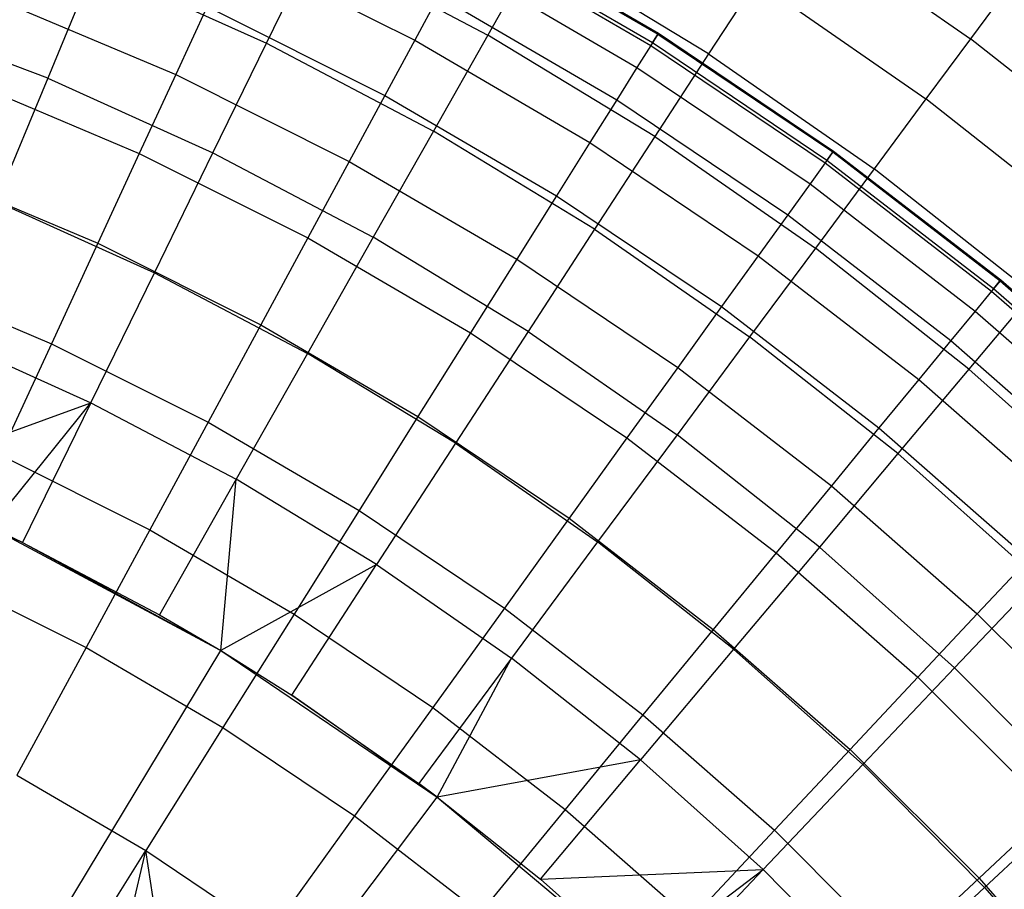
# Model space of a CAD drawing. Extents: x -390 to 397, y -401 to 400.
# Tile 85 of 192: x -235.81 to -231.64, y -287.64 to -283.96. Entities that reach past the tile are written whole.
import ezdxf

# ---------------------------------------------------------------- set-up
doc = ezdxf.new("R2010")
doc.units = 0
doc.header["$LTSCALE"] = 25.4
doc.layers.get('0').update_dxf_attribs({"linetype": 'CONTINUOUS'})

# ---------------------------------------------------------------- blocks, each defined once
blk = doc.blocks.new('FOURTY_ROUND_VII_ZWIS_STL')
at = {"color": 0}
for p, q in [((-232.5182, -283.5263, -981.1876), (-231.783, -284.0368, -981.1876)), ((-232.5182, -283.5263, -981.1876), (-231.783, -284.0368, -981.1876)), ((-233.8788, -283.5671, -988.5995), (-233.1067, -284.0176, -988.5995)), ((-233.8788, -283.5671, -988.5995), (-233.1067, -284.0176, -988.5995)), ((-233.8767, -283.5633, -990.0501), (-233.1044, -284.0139, -990.0501)), ((-233.8767, -283.5633, -990.0501), (-233.1044, -284.0139, -990.0501)), ((-233.9058, -283.6172, -987.15), (-233.1369, -284.0658, -987.15)), ((-233.9058, -283.6172, -987.15), (-233.1369, -284.0658, -987.15)), ((-233.13, -284.0548, -991.5), (-233.8997, -283.6057, -991.5)), ((-233.13, -284.0548, -991.5), (-233.8997, -283.6057, -991.5)), ((-234.905, -283.6592, -982.827), (-234.1367, -284.0437, -982.827)), ((-234.905, -283.6592, -982.827), (-234.1367, -284.0437, -982.827)), ((-234.7647, -284.0562, -975.5251), (-234.5594, -283.636, -976.919)), ((-234.7647, -284.0562, -975.5251), (-234.5594, -283.636, -976.919)), ((-234.5594, -283.636, -976.919), (-233.8271, -284.0218, -976.919)), ((-234.5594, -283.636, -976.919), (-233.8271, -284.0218, -976.919)), ((-233.621, -283.658, -978.3286), (-233.8271, -284.0218, -976.919)), ((-233.621, -283.658, -978.3286), (-233.8271, -284.0218, -976.919)), ((-232.8918, -284.101, -978.3286), (-233.621, -283.658, -978.3286)), ((-232.8918, -284.101, -978.3286), (-233.621, -283.658, -978.3286)), ((-233.9579, -283.7134, -985.7034), (-233.1951, -284.1585, -985.7034)), ((-233.9579, -283.7134, -985.7034), (-233.1951, -284.1585, -985.7034)), ((-235.4932, -283.7274, -975.5251), (-235.6912, -284.2046, -974.1486)), ((-235.4932, -283.7274, -975.5251), (-235.6912, -284.2046, -974.1486)), ((-235.4932, -283.7274, -975.5251), (-234.7647, -284.0562, -975.5251)), ((-235.4932, -283.7274, -975.5251), (-234.7647, -284.0562, -975.5251)), ((-232.6912, -283.7925, -979.7521), (-232.8918, -284.101, -978.3286)), ((-232.6912, -283.7925, -979.7521), (-232.8918, -284.101, -978.3286)), ((-232.6912, -283.7925, -979.7521), (-231.9719, -284.2919, -979.7521)), ((-232.6912, -283.7925, -979.7521), (-231.9719, -284.2919, -979.7521)), ((-231.6244, -283.8227, -982.6336), (-231.783, -284.0368, -981.1876)), ((-231.6244, -283.8227, -982.6336), (-231.783, -284.0368, -981.1876)), ((-235.906, -283.8687, -979.9853), (-235.149, -284.1886, -979.9853)), ((-235.906, -283.8687, -979.9853), (-235.149, -284.1886, -979.9853)), ((-234.0349, -283.8556, -984.2618), (-234.1367, -284.0437, -982.827)), ((-234.0349, -283.8556, -984.2618), (-234.1367, -284.0437, -982.827)), ((-234.0349, -283.8556, -984.2618), (-233.281, -284.2955, -984.2618)), ((-234.0349, -283.8556, -984.2618), (-233.281, -284.2955, -984.2618)), ((-235.0162, -283.9005, -981.4009), (-235.149, -284.1886, -979.9853)), ((-235.0162, -283.9005, -981.4009), (-235.149, -284.1886, -979.9853)), ((-235.0162, -283.9005, -981.4009), (-234.2632, -284.2774, -981.4009)), ((-235.0162, -283.9005, -981.4009), (-234.2632, -284.2774, -981.4009)), ((-235.6912, -284.2046, -974.1486), (-236.4089, -283.9321, -974.1486)), ((-235.6912, -284.2046, -974.1486), (-236.4089, -283.9321, -974.1486)), ((-234.1367, -284.0437, -982.827), (-234.2632, -284.2774, -981.4009)), ((-234.1367, -284.0437, -982.827), (-234.2632, -284.2774, -981.4009)), ((-234.1367, -284.0437, -982.827), (-233.3946, -284.4767, -982.827)), ((-234.1367, -284.0437, -982.827), (-233.3946, -284.4767, -982.827)), ((-233.8271, -284.0218, -976.919), (-234.0576, -284.4287, -975.5251)), ((-233.8271, -284.0218, -976.919), (-234.0576, -284.4287, -975.5251)), ((-233.1196, -284.4515, -976.919), (-233.8271, -284.0218, -976.919)), ((-233.1196, -284.4515, -976.919), (-233.8271, -284.0218, -976.919)), ((-233.1067, -284.0176, -988.5995), (-233.1369, -284.0658, -987.15)), ((-233.1067, -284.0176, -988.5995), (-233.1369, -284.0658, -987.15)), ((-233.13, -284.0548, -991.5), (-233.1044, -284.0139, -990.0501)), ((-233.13, -284.0548, -991.5), (-233.1044, -284.0139, -990.0501)), ((-233.1044, -284.0139, -990.0501), (-233.1067, -284.0176, -988.5995)), ((-233.1044, -284.0139, -990.0501), (-233.1067, -284.0176, -988.5995)), ((-233.1067, -284.0176, -988.5995), (-232.3651, -284.5166, -988.5995)), ((-233.1067, -284.0176, -988.5995), (-232.3651, -284.5166, -988.5995)), ((-233.1044, -284.0139, -990.0501), (-232.3625, -284.5131, -990.0501)), ((-233.1044, -284.0139, -990.0501), (-232.3625, -284.5131, -990.0501)), ((-231.783, -284.0368, -981.1876), (-231.9719, -284.2919, -979.7521)), ((-231.783, -284.0368, -981.1876), (-231.9719, -284.2919, -979.7521)), ((-231.0802, -284.5912, -981.1876), (-231.783, -284.0368, -981.1876)), ((-231.0802, -284.5912, -981.1876), (-231.783, -284.0368, -981.1876)), ((-234.9914, -284.5204, -974.1486), (-234.7647, -284.0562, -975.5251)), ((-234.9914, -284.5204, -974.1486), (-234.7647, -284.0562, -975.5251)), ((-234.7647, -284.0562, -975.5251), (-234.0576, -284.4287, -975.5251)), ((-234.7647, -284.0562, -975.5251), (-234.0576, -284.4287, -975.5251)), ((-233.1369, -284.0658, -987.15), (-233.1951, -284.1585, -985.7034)), ((-233.1369, -284.0658, -987.15), (-233.1951, -284.1585, -985.7034)), ((-233.1369, -284.0658, -987.15), (-232.3983, -284.5628, -987.15)), ((-233.1369, -284.0658, -987.15), (-232.3983, -284.5628, -987.15)), ((-232.3907, -284.5522, -991.5), (-233.13, -284.0548, -991.5)), ((-232.3907, -284.5522, -991.5), (-233.13, -284.0548, -991.5)), ((-232.8918, -284.101, -978.3286), (-233.1196, -284.4515, -976.919)), ((-232.8918, -284.101, -978.3286), (-233.1196, -284.4515, -976.919)), ((-232.8918, -284.101, -978.3286), (-232.1909, -284.5876, -978.3286)), ((-232.8918, -284.101, -978.3286), (-232.1909, -284.5876, -978.3286)), ((-233.1951, -284.1585, -985.7034), (-233.281, -284.2955, -984.2618)), ((-233.1951, -284.1585, -985.7034), (-233.281, -284.2955, -984.2618)), ((-233.1951, -284.1585, -985.7034), (-232.4623, -284.6515, -985.7034)), ((-233.1951, -284.1585, -985.7034), (-232.4623, -284.6515, -985.7034)), ((-236.0384, -284.2123, -978.5822), (-235.3033, -284.5231, -978.5822)), ((-236.0384, -284.2123, -978.5822), (-235.3033, -284.5231, -978.5822)), ((-235.6912, -284.2046, -974.1486), (-235.9078, -284.7265, -972.7912)), ((-235.6912, -284.2046, -974.1486), (-235.9078, -284.7265, -972.7912)), ((-235.6912, -284.2046, -974.1486), (-234.9914, -284.5204, -974.1486)), ((-235.6912, -284.2046, -974.1486), (-234.9914, -284.5204, -974.1486)), ((-235.149, -284.1886, -979.9853), (-235.3033, -284.5231, -978.5822)), ((-235.149, -284.1886, -979.9853), (-235.3033, -284.5231, -978.5822)), ((-235.149, -284.1886, -979.9853), (-234.4142, -284.5564, -979.9853)), ((-235.149, -284.1886, -979.9853), (-234.4142, -284.5564, -979.9853)), ((-234.2632, -284.2774, -981.4009), (-234.4142, -284.5564, -979.9853)), ((-234.2632, -284.2774, -981.4009), (-234.4142, -284.5564, -979.9853)), ((-234.2632, -284.2774, -981.4009), (-233.5358, -284.7018, -981.4009)), ((-234.2632, -284.2774, -981.4009), (-233.5358, -284.7018, -981.4009)), ((-233.281, -284.2955, -984.2618), (-233.3946, -284.4767, -982.827)), ((-233.281, -284.2955, -984.2618), (-233.3946, -284.4767, -982.827)), ((-233.281, -284.2955, -984.2618), (-232.5568, -284.7827, -984.2618)), ((-233.281, -284.2955, -984.2618), (-232.5568, -284.7827, -984.2618)), ((-231.9719, -284.2919, -979.7521), (-232.1909, -284.5876, -978.3286)), ((-231.9719, -284.2919, -979.7521), (-232.1909, -284.5876, -978.3286)), ((-231.2843, -284.8343, -979.7521), (-231.9719, -284.2919, -979.7521)), ((-231.2843, -284.8343, -979.7521), (-231.9719, -284.2919, -979.7521)), ((-234.0576, -284.4287, -975.5251), (-234.3122, -284.8782, -974.1486)), ((-234.0576, -284.4287, -975.5251), (-234.3122, -284.8782, -974.1486)), ((-233.3745, -284.8437, -975.5251), (-234.0576, -284.4287, -975.5251)), ((-233.3745, -284.8437, -975.5251), (-234.0576, -284.4287, -975.5251)), ((-233.1196, -284.4515, -976.919), (-233.3745, -284.8437, -975.5251)), ((-233.1196, -284.4515, -976.919), (-233.3745, -284.8437, -975.5251)), ((-233.1196, -284.4515, -976.919), (-232.4397, -284.9236, -976.919)), ((-233.1196, -284.4515, -976.919), (-232.4397, -284.9236, -976.919)), ((-233.3946, -284.4767, -982.827), (-233.5358, -284.7018, -981.4009)), ((-233.3946, -284.4767, -982.827), (-233.5358, -284.7018, -981.4009)), ((-233.3946, -284.4767, -982.827), (-232.6818, -284.9563, -982.827)), ((-233.3946, -284.4767, -982.827), (-232.6818, -284.9563, -982.827)), ((-235.3033, -284.5231, -978.5822), (-235.4787, -284.9035, -977.1933)), ((-235.3033, -284.5231, -978.5822), (-235.4787, -284.9035, -977.1933)), ((-235.3033, -284.5231, -978.5822), (-234.5895, -284.8803, -978.5822)), ((-235.3033, -284.5231, -978.5822), (-234.5895, -284.8803, -978.5822)), ((-235.2394, -285.0281, -972.7912), (-234.9914, -284.5204, -974.1486)), ((-235.2394, -285.0281, -972.7912), (-234.9914, -284.5204, -974.1486)), ((-234.9914, -284.5204, -974.1486), (-234.3122, -284.8782, -974.1486)), ((-234.9914, -284.5204, -974.1486), (-234.3122, -284.8782, -974.1486)), ((-232.3651, -284.5166, -988.5995), (-232.3983, -284.5628, -987.15)), ((-232.3651, -284.5166, -988.5995), (-232.3983, -284.5628, -987.15)), ((-232.3907, -284.5522, -991.5), (-232.3625, -284.5131, -990.0501)), ((-232.3907, -284.5522, -991.5), (-232.3625, -284.5131, -990.0501)), ((-232.3625, -284.5131, -990.0501), (-232.3651, -284.5166, -988.5995)), ((-232.3625, -284.5131, -990.0501), (-232.3651, -284.5166, -988.5995)), ((-232.3651, -284.5166, -988.5995), (-231.657, -285.0621, -988.5995)), ((-232.3651, -284.5166, -988.5995), (-231.657, -285.0621, -988.5995)), ((-232.3625, -284.5131, -990.0501), (-231.6542, -285.0587, -990.0501)), ((-232.3625, -284.5131, -990.0501), (-231.6542, -285.0587, -990.0501)), ((-234.4142, -284.5564, -979.9853), (-234.5895, -284.8803, -978.5822)), ((-234.4142, -284.5564, -979.9853), (-234.5895, -284.8803, -978.5822)), ((-234.4142, -284.5564, -979.9853), (-233.7044, -284.9705, -979.9853)), ((-234.4142, -284.5564, -979.9853), (-233.7044, -284.9705, -979.9853)), ((-232.3983, -284.5628, -987.15), (-232.4623, -284.6515, -985.7034)), ((-232.3983, -284.5628, -987.15), (-232.4623, -284.6515, -985.7034)), ((-232.1909, -284.5876, -978.3286), (-232.4397, -284.9236, -976.919)), ((-232.1909, -284.5876, -978.3286), (-232.4397, -284.9236, -976.919)), ((-232.3983, -284.5628, -987.15), (-231.6931, -285.106, -987.15)), ((-232.3983, -284.5628, -987.15), (-231.6931, -285.106, -987.15)), ((-231.6848, -285.096, -991.5), (-232.3907, -284.5522, -991.5)), ((-231.6848, -285.096, -991.5), (-232.3907, -284.5522, -991.5)), ((-231.521, -285.1161, -978.3286), (-232.1909, -284.5876, -978.3286)), ((-231.521, -285.1161, -978.3286), (-232.1909, -284.5876, -978.3286)), ((-236.1891, -284.6032, -977.1933), (-235.4787, -284.9035, -977.1933)), ((-236.1891, -284.6032, -977.1933), (-235.4787, -284.9035, -977.1933)), ((-232.4623, -284.6515, -985.7034), (-232.5568, -284.7827, -984.2618)), ((-232.4623, -284.6515, -985.7034), (-232.5568, -284.7827, -984.2618)), ((-232.4623, -284.6515, -985.7034), (-231.7626, -285.1905, -985.7034)), ((-232.4623, -284.6515, -985.7034), (-231.7626, -285.1905, -985.7034)), ((-233.5358, -284.7018, -981.4009), (-233.7044, -284.9705, -979.9853)), ((-233.5358, -284.7018, -981.4009), (-233.7044, -284.9705, -979.9853)), ((-233.5358, -284.7018, -981.4009), (-232.8372, -285.1719, -981.4009)), ((-233.5358, -284.7018, -981.4009), (-232.8372, -285.1719, -981.4009)), ((-235.9078, -284.7265, -972.7912), (-235.2394, -285.0281, -972.7912)), ((-235.9078, -284.7265, -972.7912), (-235.2394, -285.0281, -972.7912)), ((-232.5568, -284.7827, -984.2618), (-232.6818, -284.9563, -982.827)), ((-232.5568, -284.7827, -984.2618), (-232.6818, -284.9563, -982.827)), ((-232.5568, -284.7827, -984.2618), (-231.8654, -285.3154, -984.2618)), ((-232.5568, -284.7827, -984.2618), (-231.8654, -285.3154, -984.2618)), ((-234.5895, -284.8803, -978.5822), (-234.7889, -285.2487, -977.1933)), ((-234.5895, -284.8803, -978.5822), (-234.7889, -285.2487, -977.1933)), ((-234.3122, -284.8782, -974.1486), (-234.5907, -285.3698, -972.7912)), ((-234.3122, -284.8782, -974.1486), (-234.5907, -285.3698, -972.7912)), ((-234.5895, -284.8803, -978.5822), (-233.9001, -285.2825, -978.5822)), ((-234.5895, -284.8803, -978.5822), (-233.9001, -285.2825, -978.5822)), ((-233.6561, -285.2768, -974.1486), (-234.3122, -284.8782, -974.1486)), ((-233.6561, -285.2768, -974.1486), (-234.3122, -284.8782, -974.1486)), ((-233.3745, -284.8437, -975.5251), (-233.6561, -285.2768, -974.1486)), ((-233.3745, -284.8437, -975.5251), (-233.6561, -285.2768, -974.1486)), ((-233.3745, -284.8437, -975.5251), (-232.718, -285.2995, -975.5251)), ((-233.3745, -284.8437, -975.5251), (-232.718, -285.2995, -975.5251)), ((-235.4787, -284.9035, -977.1933), (-235.675, -285.3294, -975.8206)), ((-235.4787, -284.9035, -977.1933), (-235.675, -285.3294, -975.8206)), ((-235.4787, -284.9035, -977.1933), (-234.7889, -285.2487, -977.1933)), ((-235.4787, -284.9035, -977.1933), (-234.7889, -285.2487, -977.1933)), ((-232.4397, -284.9236, -976.919), (-232.718, -285.2995, -975.5251)), ((-232.4397, -284.9236, -976.919), (-232.718, -285.2995, -975.5251)), ((-231.7898, -285.4363, -976.919), (-232.4397, -284.9236, -976.919)), ((-231.7898, -285.4363, -976.919), (-232.4397, -284.9236, -976.919)), ((-232.6818, -284.9563, -982.827), (-232.8372, -285.1719, -981.4009)), ((-232.6818, -284.9563, -982.827), (-232.8372, -285.1719, -981.4009)), ((-232.6818, -284.9563, -982.827), (-232.0012, -285.4806, -982.827)), ((-232.6818, -284.9563, -982.827), (-232.0012, -285.4806, -982.827)), ((-233.7044, -284.9705, -979.9853), (-233.9001, -285.2825, -978.5822)), ((-233.7044, -284.9705, -979.9853), (-233.9001, -285.2825, -978.5822)), ((-233.7044, -284.9705, -979.9853), (-233.0226, -285.4293, -979.9853)), ((-233.7044, -284.9705, -979.9853), (-233.0226, -285.4293, -979.9853)), ((-236.3577, -285.0408, -975.8206), (-235.675, -285.3294, -975.8206)), ((-236.3577, -285.0408, -975.8206), (-235.675, -285.3294, -975.8206)), ((-235.5083, -285.5786, -971.4547), (-235.2394, -285.0281, -972.7912)), ((-235.5083, -285.5786, -971.4547), (-235.2394, -285.0281, -972.7912)), ((-235.2394, -285.0281, -972.7912), (-234.5907, -285.3698, -972.7912)), ((-235.2394, -285.0281, -972.7912), (-234.5907, -285.3698, -972.7912)), ((-231.657, -285.0621, -988.5995), (-231.6931, -285.106, -987.15)), ((-231.657, -285.0621, -988.5995), (-231.6931, -285.106, -987.15)), ((-231.6848, -285.096, -991.5), (-231.6542, -285.0587, -990.0501)), ((-231.6848, -285.096, -991.5), (-231.6542, -285.0587, -990.0501)), ((-231.6542, -285.0587, -990.0501), (-231.657, -285.0621, -988.5995)), ((-231.6542, -285.0587, -990.0501), (-231.657, -285.0621, -988.5995)), ((-231.657, -285.0621, -988.5995), (-230.9852, -285.6518, -988.5995)), ((-231.657, -285.0621, -988.5995), (-230.9852, -285.6518, -988.5995)), ((-231.6542, -285.0587, -990.0501), (-230.9823, -285.6487, -990.0501)), ((-231.6542, -285.0587, -990.0501), (-230.9823, -285.6487, -990.0501)), ((-231.521, -285.1161, -978.3286), (-231.7898, -285.4363, -976.919)), ((-231.521, -285.1161, -978.3286), (-231.7898, -285.4363, -976.919)), ((-231.6931, -285.106, -987.15), (-231.7626, -285.1905, -985.7034)), ((-231.6931, -285.106, -987.15), (-231.7626, -285.1905, -985.7034)), ((-231.6931, -285.106, -987.15), (-231.0241, -285.6934, -987.15)), ((-231.6931, -285.106, -987.15), (-231.0241, -285.6934, -987.15)), ((-231.0152, -285.6839, -991.5), (-231.6848, -285.096, -991.5)), ((-231.0152, -285.6839, -991.5), (-231.6848, -285.096, -991.5)), ((-232.8372, -285.1719, -981.4009), (-233.0226, -285.4293, -979.9853)), ((-232.8372, -285.1719, -981.4009), (-233.0226, -285.4293, -979.9853)), ((-232.8372, -285.1719, -981.4009), (-232.1701, -285.6858, -981.4009)), ((-232.8372, -285.1719, -981.4009), (-232.1701, -285.6858, -981.4009)), ((-231.7626, -285.1905, -985.7034), (-231.8654, -285.3154, -984.2618)), ((-231.7626, -285.1905, -985.7034), (-231.8654, -285.3154, -984.2618)), ((-231.7626, -285.1905, -985.7034), (-231.0989, -285.7732, -985.7034)), ((-231.7626, -285.1905, -985.7034), (-231.0989, -285.7732, -985.7034)), ((-234.7889, -285.2487, -977.1933), (-235.0121, -285.6612, -975.8206)), ((-234.7889, -285.2487, -977.1933), (-235.0121, -285.6612, -975.8206)), ((-234.7889, -285.2487, -977.1933), (-234.1227, -285.6374, -977.1933)), ((-234.7889, -285.2487, -977.1933), (-234.1227, -285.6374, -977.1933)), ((-236.1426, -285.2923, -971.4547), (-235.5083, -285.5786, -971.4547)), ((-236.1426, -285.2923, -971.4547), (-235.5083, -285.5786, -971.4547)), ((-233.9001, -285.2825, -978.5822), (-234.1227, -285.6374, -977.1933)), ((-233.9001, -285.2825, -978.5822), (-234.1227, -285.6374, -977.1933)), ((-233.6561, -285.2768, -974.1486), (-233.964, -285.7505, -972.7912)), ((-233.6561, -285.2768, -974.1486), (-233.964, -285.7505, -972.7912)), ((-233.9001, -285.2825, -978.5822), (-233.2379, -285.7281, -978.5822)), ((-233.9001, -285.2825, -978.5822), (-233.2379, -285.7281, -978.5822)), ((-233.6561, -285.2768, -974.1486), (-233.0255, -285.7147, -974.1486)), ((-233.6561, -285.2768, -974.1486), (-233.0255, -285.7147, -974.1486)), ((-232.718, -285.2995, -975.5251), (-233.0255, -285.7147, -974.1486)), ((-232.718, -285.2995, -975.5251), (-233.0255, -285.7147, -974.1486)), ((-232.0905, -285.7945, -975.5251), (-232.718, -285.2995, -975.5251)), ((-232.0905, -285.7945, -975.5251), (-232.718, -285.2995, -975.5251)), ((-235.675, -285.3294, -975.8206), (-235.892, -285.8002, -974.4657)), ((-235.675, -285.3294, -975.8206), (-235.892, -285.8002, -974.4657)), ((-235.675, -285.3294, -975.8206), (-235.0121, -285.6612, -975.8206)), ((-235.675, -285.3294, -975.8206), (-235.0121, -285.6612, -975.8206)), ((-231.8654, -285.3154, -984.2618), (-232.0012, -285.4806, -982.827)), ((-231.8654, -285.3154, -984.2618), (-232.0012, -285.4806, -982.827)), ((-231.8654, -285.3154, -984.2618), (-231.2094, -285.8913, -984.2618)), ((-231.8654, -285.3154, -984.2618), (-231.2094, -285.8913, -984.2618)), ((-234.5907, -285.3698, -972.7912), (-234.8927, -285.9029, -971.4547)), ((-234.5907, -285.3698, -972.7912), (-234.8927, -285.9029, -971.4547)), ((-233.964, -285.7505, -972.7912), (-234.5907, -285.3698, -972.7912)), ((-233.964, -285.7505, -972.7912), (-234.5907, -285.3698, -972.7912)), ((-233.0226, -285.4293, -979.9853), (-233.2379, -285.7281, -978.5822)), ((-233.0226, -285.4293, -979.9853), (-233.2379, -285.7281, -978.5822)), ((-233.0226, -285.4293, -979.9853), (-232.3716, -285.9308, -979.9853)), ((-233.0226, -285.4293, -979.9853), (-232.3716, -285.9308, -979.9853)), ((-231.7898, -285.4363, -976.919), (-232.0905, -285.7945, -975.5251)), ((-231.7898, -285.4363, -976.919), (-232.0905, -285.7945, -975.5251)), ((-231.7898, -285.4363, -976.919), (-231.1724, -285.9876, -976.919)), ((-231.7898, -285.4363, -976.919), (-231.1724, -285.9876, -976.919)), ((-232.0012, -285.4806, -982.827), (-232.1701, -285.6858, -981.4009)), ((-232.0012, -285.4806, -982.827), (-232.1701, -285.6858, -981.4009)), ((-232.0012, -285.4806, -982.827), (-231.3556, -286.0474, -982.827)), ((-232.0012, -285.4806, -982.827), (-231.3556, -286.0474, -982.827)), ((-236.3955, -285.9015, -970.1406), (-235.5083, -285.5786, -971.4547)), ((-236.3955, -285.9015, -970.1406), (-235.5083, -285.5786, -971.4547)), ((-235.9335, -286.106, -970.1406), (-235.5083, -285.5786, -971.4547)), ((-235.9335, -286.106, -970.1406), (-235.5083, -285.5786, -971.4547)), ((-235.5083, -285.5786, -971.4547), (-235.7978, -286.1711, -970.1406)), ((-235.5083, -285.5786, -971.4547), (-235.7978, -286.1711, -970.1406)), ((-235.5083, -285.5786, -971.4547), (-234.8927, -285.9029, -971.4547)), ((-235.5083, -285.5786, -971.4547), (-234.8927, -285.9029, -971.4547)), ((-235.0121, -285.6612, -975.8206), (-235.2589, -286.1171, -974.4657)), ((-235.0121, -285.6612, -975.8206), (-235.2589, -286.1171, -974.4657)), ((-235.0121, -285.6612, -975.8206), (-234.3719, -286.0347, -975.8206)), ((-235.0121, -285.6612, -975.8206), (-234.3719, -286.0347, -975.8206)), ((-234.1227, -285.6374, -977.1933), (-234.3719, -286.0347, -975.8206)), ((-234.1227, -285.6374, -977.1933), (-234.3719, -286.0347, -975.8206)), ((-234.1227, -285.6374, -977.1933), (-233.4828, -286.068, -977.1933)), ((-234.1227, -285.6374, -977.1933), (-233.4828, -286.068, -977.1933)), ((-233.0255, -285.7147, -974.1486), (-233.3617, -286.1687, -972.7912)), ((-233.0255, -285.7147, -974.1486), (-233.3617, -286.1687, -972.7912)), ((-232.4227, -286.1902, -974.1486), (-233.0255, -285.7147, -974.1486)), ((-232.4227, -286.1902, -974.1486), (-233.0255, -285.7147, -974.1486)), ((-232.1701, -285.6858, -981.4009), (-232.3716, -285.9308, -979.9853)), ((-232.1701, -285.6858, -981.4009), (-232.3716, -285.9308, -979.9853)), ((-232.1701, -285.6858, -981.4009), (-231.5372, -286.2414, -981.4009)), ((-232.1701, -285.6858, -981.4009), (-231.5372, -286.2414, -981.4009)), ((-233.964, -285.7505, -972.7912), (-234.2979, -286.2642, -971.4547)), ((-233.964, -285.7505, -972.7912), (-234.2979, -286.2642, -971.4547)), ((-233.964, -285.7505, -972.7912), (-233.3617, -286.1687, -972.7912)), ((-233.964, -285.7505, -972.7912), (-233.3617, -286.1687, -972.7912)), ((-233.2379, -285.7281, -978.5822), (-233.4828, -286.068, -977.1933)), ((-233.2379, -285.7281, -978.5822), (-233.4828, -286.068, -977.1933)), ((-233.2379, -285.7281, -978.5822), (-232.6056, -286.2152, -978.5822)), ((-233.2379, -285.7281, -978.5822), (-232.6056, -286.2152, -978.5822)), ((-235.892, -285.8002, -974.4657), (-235.2589, -286.1171, -974.4657)), ((-235.892, -285.8002, -974.4657), (-235.2589, -286.1171, -974.4657)), ((-232.0905, -285.7945, -975.5251), (-232.4227, -286.1902, -974.1486)), ((-232.0905, -285.7945, -975.5251), (-232.4227, -286.1902, -974.1486)), ((-232.0905, -285.7945, -975.5251), (-231.4943, -286.3268, -975.5251)), ((-232.0905, -285.7945, -975.5251), (-231.4943, -286.3268, -975.5251)), ((-234.8927, -285.9029, -971.4547), (-235.2177, -286.4768, -970.1406)), ((-234.8927, -285.9029, -971.4547), (-235.2177, -286.4768, -970.1406)), ((-234.9579, -286.6288, -970.1406), (-234.8927, -285.9029, -971.4547)), ((-234.9579, -286.6288, -970.1406), (-234.8927, -285.9029, -971.4547)), ((-234.2979, -286.2642, -971.4547), (-234.8927, -285.9029, -971.4547)), ((-234.2979, -286.2642, -971.4547), (-234.8927, -285.9029, -971.4547)), ((-232.3716, -285.9308, -979.9853), (-232.6056, -286.2152, -978.5822)), ((-232.3716, -285.9308, -979.9853), (-232.6056, -286.2152, -978.5822)), ((-232.3716, -285.9308, -979.9853), (-231.7541, -286.4729, -979.9853)), ((-232.3716, -285.9308, -979.9853), (-231.7541, -286.4729, -979.9853)), ((-234.3719, -286.0347, -975.8206), (-234.6474, -286.4739, -974.4657)), ((-234.3719, -286.0347, -975.8206), (-234.6474, -286.4739, -974.4657)), ((-234.3719, -286.0347, -975.8206), (-233.7569, -286.4485, -975.8206)), ((-234.3719, -286.0347, -975.8206), (-233.7569, -286.4485, -975.8206)), ((-233.4828, -286.068, -977.1933), (-233.7569, -286.4485, -975.8206)), ((-233.4828, -286.068, -977.1933), (-233.7569, -286.4485, -975.8206)), ((-233.4828, -286.068, -977.1933), (-232.8718, -286.5387, -977.1933)), ((-233.4828, -286.068, -977.1933), (-232.8718, -286.5387, -977.1933)), ((-235.9335, -286.106, -970.1406), (-235.7978, -286.1711, -970.1406)), ((-235.7978, -286.1711, -970.1406), (-235.9335, -286.106, -957)), ((-235.9335, -286.106, -957), (-234.9579, -286.6288, -957)), ((-235.9335, -286.106, -970.1406), (-235.7978, -286.1711, -970.1406)), ((-235.7978, -286.1711, -970.1406), (-235.9335, -286.106, -957)), ((-235.9335, -286.106, -957), (-234.9579, -286.6288, -957)), ((-235.2589, -286.1171, -974.4657), (-235.5289, -286.6159, -973.1305)), ((-235.2589, -286.1171, -974.4657), (-235.5289, -286.6159, -973.1305)), ((-235.2589, -286.1171, -974.4657), (-234.6474, -286.4739, -974.4657)), ((-235.2589, -286.1171, -974.4657), (-234.6474, -286.4739, -974.4657)), ((-235.7978, -286.1711, -970.1406), (-235.2177, -286.4768, -970.1406)), ((-235.7978, -286.1711, -970.1406), (-235.2177, -286.4768, -970.1406)), ((-235.7978, -286.1711, -970.1406), (-234.9579, -286.6288, -957)), ((-235.7978, -286.1711, -970.1406), (-234.9579, -286.6288, -957)), ((-233.3617, -286.1687, -972.7912), (-233.7263, -286.6611, -971.4547)), ((-233.3617, -286.1687, -972.7912), (-233.7263, -286.6611, -971.4547)), ((-232.786, -286.6229, -972.7912), (-233.3617, -286.1687, -972.7912)), ((-232.786, -286.6229, -972.7912), (-233.3617, -286.1687, -972.7912)), ((-232.6056, -286.2152, -978.5822), (-232.8718, -286.5387, -977.1933)), ((-232.6056, -286.2152, -978.5822), (-232.8718, -286.5387, -977.1933)), ((-232.4227, -286.1902, -974.1486), (-232.786, -286.6229, -972.7912)), ((-232.4227, -286.1902, -974.1486), (-232.786, -286.6229, -972.7912)), ((-232.6056, -286.2152, -978.5822), (-232.0058, -286.7418, -978.5822)), ((-232.6056, -286.2152, -978.5822), (-232.0058, -286.7418, -978.5822)), ((-232.4227, -286.1902, -974.1486), (-231.8501, -286.7015, -974.1486)), ((-232.4227, -286.1902, -974.1486), (-231.8501, -286.7015, -974.1486)), ((-231.5372, -286.2414, -981.4009), (-231.7541, -286.4729, -979.9853)), ((-231.5372, -286.2414, -981.4009), (-231.7541, -286.4729, -979.9853)), ((-234.2979, -286.2642, -971.4547), (-234.9579, -286.6288, -970.1406)), ((-234.2979, -286.2642, -971.4547), (-234.9579, -286.6288, -970.1406)), ((-234.6574, -286.8172, -970.1406), (-234.2979, -286.2642, -971.4547)), ((-234.6574, -286.8172, -970.1406), (-234.2979, -286.2642, -971.4547)), ((-234.2979, -286.2642, -971.4547), (-233.7263, -286.6611, -971.4547)), ((-234.2979, -286.2642, -971.4547), (-233.7263, -286.6611, -971.4547)), ((-236.1295, -286.3152, -973.1305), (-235.5289, -286.6159, -973.1305)), ((-236.1295, -286.3152, -973.1305), (-235.5289, -286.6159, -973.1305)), ((-231.4943, -286.3268, -975.5251), (-231.8501, -286.7015, -974.1486)), ((-231.4943, -286.3268, -975.5251), (-231.8501, -286.7015, -974.1486)), ((-233.7569, -286.4485, -975.8206), (-234.06, -286.8691, -974.4657)), ((-233.7569, -286.4485, -975.8206), (-234.06, -286.8691, -974.4657)), ((-233.7569, -286.4485, -975.8206), (-233.1697, -286.9008, -975.8206)), ((-233.7569, -286.4485, -975.8206), (-233.1697, -286.9008, -975.8206)), ((-235.2177, -286.4768, -970.1406), (-234.9579, -286.6288, -970.1406)), ((-235.2177, -286.4768, -970.1406), (-234.9579, -286.6288, -970.1406)), ((-235.2177, -286.4768, -970.1406), (-234.9579, -286.6288, -957)), ((-235.2177, -286.4768, -970.1406), (-234.9579, -286.6288, -957)), ((-234.6474, -286.4739, -974.4657), (-234.9488, -286.9543, -973.1305)), ((-234.6474, -286.4739, -974.4657), (-234.9488, -286.9543, -973.1305)), ((-234.6474, -286.4739, -974.4657), (-234.06, -286.8691, -974.4657)), ((-234.6474, -286.4739, -974.4657), (-234.06, -286.8691, -974.4657)), ((-231.7541, -286.4729, -979.9853), (-232.0058, -286.7418, -978.5822)), ((-231.7541, -286.4729, -979.9853), (-232.0058, -286.7418, -978.5822)), ((-231.7541, -286.4729, -979.9853), (-231.1725, -287.0535, -979.9853)), ((-231.7541, -286.4729, -979.9853), (-231.1725, -287.0535, -979.9853)), ((-232.8718, -286.5387, -977.1933), (-233.1697, -286.9008, -975.8206)), ((-232.8718, -286.5387, -977.1933), (-233.1697, -286.9008, -975.8206)), ((-232.8718, -286.5387, -977.1933), (-232.2922, -287.0475, -977.1933)), ((-232.8718, -286.5387, -977.1933), (-232.2922, -287.0475, -977.1933)), ((-236.6384, -289.4106, -952), (-234.9579, -286.6288, -957)), ((-236.6384, -289.4106, -952), (-234.9579, -286.6288, -957)), ((-235.5289, -286.6159, -973.1305), (-235.8217, -287.1569, -971.8167)), ((-235.5289, -286.6159, -973.1305), (-235.8217, -287.1569, -971.8167)), ((-235.5289, -286.6159, -973.1305), (-234.9488, -286.9543, -973.1305)), ((-235.5289, -286.6159, -973.1305), (-234.9488, -286.9543, -973.1305)), ((-234.9579, -286.6288, -970.1406), (-234.6574, -286.8172, -970.1406)), ((-234.9579, -286.6288, -970.1406), (-234.9579, -286.6288, -957)), ((-234.9579, -286.6288, -957), (-234.6574, -286.8172, -970.1406)), ((-234.9579, -286.6288, -970.1406), (-234.6574, -286.8172, -970.1406)), ((-234.9579, -286.6288, -957), (-234.6574, -286.8172, -970.1406)), ((-234.9579, -286.6288, -957), (-234.0413, -287.2491, -957)), ((-234.9579, -286.6288, -970.1406), (-234.9579, -286.6288, -957)), ((-234.9579, -286.6288, -957), (-234.0413, -287.2491, -957)), ((-232.786, -286.6229, -972.7912), (-233.1799, -287.0921, -971.4547)), ((-232.786, -286.6229, -972.7912), (-233.1799, -287.0921, -971.4547)), ((-232.786, -286.6229, -972.7912), (-232.2391, -287.1113, -972.7912)), ((-232.786, -286.6229, -972.7912), (-232.2391, -287.1113, -972.7912)), ((-233.7263, -286.6611, -971.4547), (-234.1188, -287.1911, -970.1406)), ((-233.7263, -286.6611, -971.4547), (-234.1188, -287.1911, -970.1406)), ((-234.0413, -287.2491, -970.1406), (-233.7263, -286.6611, -971.4547)), ((-234.0413, -287.2491, -970.1406), (-233.7263, -286.6611, -971.4547)), ((-233.1799, -287.0921, -971.4547), (-233.7263, -286.6611, -971.4547)), ((-233.1799, -287.0921, -971.4547), (-233.7263, -286.6611, -971.4547)), ((-231.8501, -286.7015, -974.1486), (-232.2391, -287.1113, -972.7912)), ((-231.8501, -286.7015, -974.1486), (-232.2391, -287.1113, -972.7912)), ((-231.8501, -286.7015, -974.1486), (-231.3096, -287.2468, -974.1486)), ((-231.8501, -286.7015, -974.1486), (-231.3096, -287.2468, -974.1486)), ((-232.0058, -286.7418, -978.5822), (-232.2922, -287.0475, -977.1933)), ((-232.0058, -286.7418, -978.5822), (-232.2922, -287.0475, -977.1933)), ((-232.0058, -286.7418, -978.5822), (-231.441, -287.3057, -978.5822)), ((-232.0058, -286.7418, -978.5822), (-231.441, -287.3057, -978.5822)), ((-234.6574, -286.8172, -970.1406), (-234.1188, -287.1911, -970.1406)), ((-234.0413, -287.2491, -957), (-234.6574, -286.8172, -970.1406)), ((-234.0413, -287.2491, -957), (-234.6574, -286.8172, -970.1406)), ((-234.6574, -286.8172, -970.1406), (-234.1188, -287.1911, -970.1406)), ((-234.06, -286.8691, -974.4657), (-234.3915, -287.3293, -973.1305)), ((-234.06, -286.8691, -974.4657), (-234.3915, -287.3293, -973.1305)), ((-234.06, -286.8691, -974.4657), (-233.4991, -287.3012, -974.4657)), ((-234.06, -286.8691, -974.4657), (-233.4991, -287.3012, -974.4657)), ((-233.1697, -286.9008, -975.8206), (-233.4991, -287.3012, -974.4657)), ((-233.1697, -286.9008, -975.8206), (-233.4991, -287.3012, -974.4657)), ((-233.1697, -286.9008, -975.8206), (-232.6127, -287.3899, -975.8206)), ((-233.1697, -286.9008, -975.8206), (-232.6127, -287.3899, -975.8206)), ((-234.9488, -286.9543, -973.1305), (-235.2757, -287.4755, -971.8167)), ((-234.9488, -286.9543, -973.1305), (-235.2757, -287.4755, -971.8167)), ((-234.9488, -286.9543, -973.1305), (-234.3915, -287.3293, -973.1305)), ((-234.9488, -286.9543, -973.1305), (-234.3915, -287.3293, -973.1305)), ((-232.2922, -287.0475, -977.1933), (-232.6127, -287.3899, -975.8206)), ((-232.2922, -287.0475, -977.1933), (-232.6127, -287.3899, -975.8206)), ((-232.2922, -287.0475, -977.1933), (-231.7463, -287.5925, -977.1933)), ((-232.2922, -287.0475, -977.1933), (-231.7463, -287.5925, -977.1933)), ((-233.1799, -287.0921, -971.4547), (-234.0413, -287.2491, -970.1406)), ((-233.1799, -287.0921, -971.4547), (-234.0413, -287.2491, -970.1406)), ((-233.604, -287.5972, -970.1406), (-233.1799, -287.0921, -971.4547)), ((-233.604, -287.5972, -970.1406), (-233.1799, -287.0921, -971.4547)), ((-233.1799, -287.0921, -971.4547), (-232.6609, -287.5556, -971.4547)), ((-233.1799, -287.0921, -971.4547), (-232.6609, -287.5556, -971.4547)), ((-232.2391, -287.1113, -972.7912), (-232.6609, -287.5556, -971.4547)), ((-232.2391, -287.1113, -972.7912), (-232.6609, -287.5556, -971.4547)), ((-232.2391, -287.1113, -972.7912), (-231.7229, -287.6321, -972.7912)), ((-232.2391, -287.1113, -972.7912), (-231.7229, -287.6321, -972.7912)), ((-235.8217, -287.1569, -971.8167), (-235.2757, -287.4755, -971.8167)), ((-235.8217, -287.1569, -971.8167), (-235.2757, -287.4755, -971.8167)), ((-234.1188, -287.1911, -970.1406), (-234.0413, -287.2491, -970.1406)), ((-234.0413, -287.2491, -957), (-234.1188, -287.1911, -970.1406)), ((-234.0413, -287.2491, -957), (-234.1188, -287.1911, -970.1406)), ((-234.1188, -287.1911, -970.1406), (-234.0413, -287.2491, -970.1406)), ((-235.9988, -289.8434, -952), (-234.0413, -287.2491, -957)), ((-235.9988, -289.8434, -952), (-234.0413, -287.2491, -957)), ((-234.0413, -287.2491, -970.1406), (-233.604, -287.5972, -970.1406)), ((-234.0413, -287.2491, -970.1406), (-234.0413, -287.2491, -957)), ((-234.0413, -287.2491, -957), (-233.604, -287.5972, -970.1406)), ((-234.0413, -287.2491, -970.1406), (-233.604, -287.5972, -970.1406)), ((-234.0413, -287.2491, -957), (-233.604, -287.5972, -970.1406)), ((-234.0413, -287.2491, -957), (-233.1933, -287.9603, -957)), ((-234.0413, -287.2491, -970.1406), (-234.0413, -287.2491, -957)), ((-234.0413, -287.2491, -957), (-233.1933, -287.9603, -957)), ((-231.7229, -287.6321, -972.7912), (-231.3096, -287.2468, -974.1486)), ((-231.7229, -287.6321, -972.7912), (-231.3096, -287.2468, -974.1486)), ((-233.4991, -287.3012, -974.4657), (-233.8594, -287.7392, -973.1305)), ((-233.4991, -287.3012, -974.4657), (-233.8594, -287.7392, -973.1305)), ((-233.4991, -287.3012, -974.4657), (-232.967, -287.7683, -974.4657)), ((-233.4991, -287.3012, -974.4657), (-232.967, -287.7683, -974.4657)), ((-234.3915, -287.3293, -973.1305), (-234.7511, -287.8284, -971.8167)), ((-234.3915, -287.3293, -973.1305), (-234.7511, -287.8284, -971.8167)), ((-234.3915, -287.3293, -973.1305), (-233.8594, -287.7392, -973.1305)), ((-234.3915, -287.3293, -973.1305), (-233.8594, -287.7392, -973.1305)), ((-231.441, -287.3057, -978.5822), (-231.7463, -287.5925, -977.1933)), ((-231.441, -287.3057, -978.5822), (-231.7463, -287.5925, -977.1933)), ((-232.6127, -287.3899, -975.8206), (-232.967, -287.7683, -974.4657)), ((-232.6127, -287.3899, -975.8206), (-232.967, -287.7683, -974.4657)), ((-232.6127, -287.3899, -975.8206), (-232.0882, -287.9136, -975.8206)), ((-232.6127, -287.3899, -975.8206), (-232.0882, -287.9136, -975.8206)), ((-235.6276, -288.0366, -970.5261), (-235.2757, -287.4755, -971.8167)), ((-235.6276, -288.0366, -970.5261), (-235.2757, -287.4755, -971.8167)), ((-235.4363, -288.1599, -970.5261), (-235.2757, -287.4755, -971.8167)), ((-235.4363, -288.1599, -970.5261), (-235.2757, -287.4755, -971.8167)), ((-235.1383, -288.3658, -970.5261), (-235.2757, -287.4755, -971.8167)), ((-235.2757, -287.4755, -971.8167), (-234.7511, -287.8284, -971.8167)), ((-235.1383, -288.3658, -970.5261), (-235.2757, -287.4755, -971.8167)), ((-235.2757, -287.4755, -971.8167), (-234.7511, -287.8284, -971.8167)), ((-233.604, -287.5972, -970.1406), (-232.6609, -287.5556, -971.4547)), ((-233.604, -287.5972, -970.1406), (-232.6609, -287.5556, -971.4547)), ((-233.1933, -287.9603, -970.1406), (-232.6609, -287.5556, -971.4547)), ((-233.1933, -287.9603, -970.1406), (-232.6609, -287.5556, -971.4547)), ((-232.6609, -287.5556, -971.4547), (-233.1149, -288.0339, -970.1406)), ((-232.6609, -287.5556, -971.4547), (-233.1149, -288.0339, -970.1406)), ((-232.6609, -287.5556, -971.4547), (-232.171, -288.0499, -971.4547)), ((-232.6609, -287.5556, -971.4547), (-232.171, -288.0499, -971.4547)), ((-231.7463, -287.5925, -977.1933), (-232.0882, -287.9136, -975.8206)), ((-231.7463, -287.5925, -977.1933), (-232.0882, -287.9136, -975.8206)), ((-231.7463, -287.5925, -977.1933), (-231.2366, -288.1713, -977.1933)), ((-231.7463, -287.5925, -977.1933), (-231.2366, -288.1713, -977.1933)), ((-233.604, -287.5972, -970.1406), (-233.1933, -287.9603, -970.1406)), ((-233.1933, -287.9603, -957), (-233.604, -287.5972, -970.1406)), ((-233.1933, -287.9603, -957), (-233.604, -287.5972, -970.1406)), ((-233.604, -287.5972, -970.1406), (-233.1933, -287.9603, -970.1406)), ((-232.171, -288.0499, -971.4547), (-231.7229, -287.6321, -972.7912)), ((-232.171, -288.0499, -971.4547), (-231.7229, -287.6321, -972.7912)), ((-231.7229, -287.6321, -972.7912), (-231.2395, -288.1834, -972.7912)), ((-231.7229, -287.6321, -972.7912), (-231.2395, -288.1834, -972.7912))]:
    blk.add_line(p, q, dxfattribs=at)

msp = doc.modelspace()

# ---------------------------------------------------------------- block references
at = {"color": 250}
msp.add_blockref('FOURTY_ROUND_VII_ZWIS_STL', (0, 0), dxfattribs=at)

doc.saveas('drawing.dxf')
